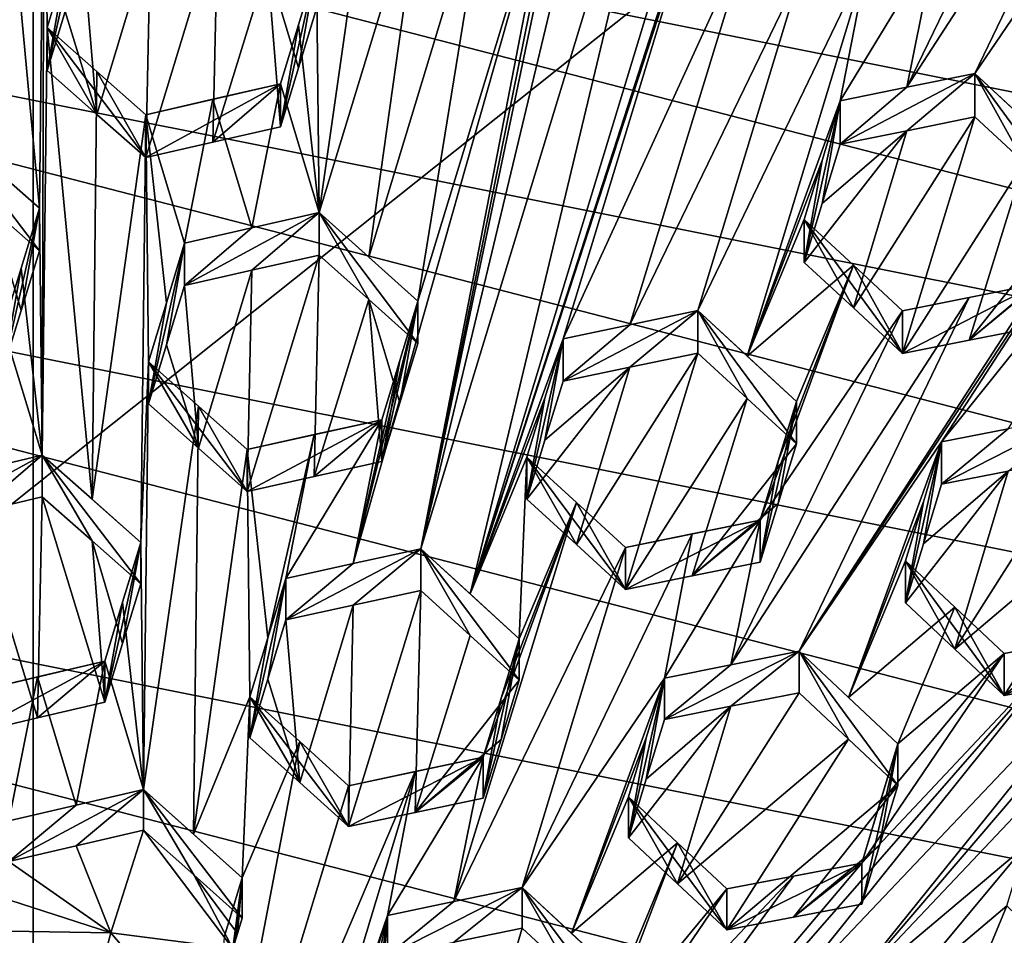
# Model space of a CAD drawing. Header units: metres. Extents: x -22 to 22, y 0 to 204.
# Tile 139 of 256: x -0.03 to 1.81, y 20.52 to 22.23. Entities that reach past the tile are written whole.
import ezdxf

# ---------------------------------------------------------------- set-up
doc = ezdxf.new("R2010")
doc.units = ezdxf.units.M
doc.layers.add('solid_002_SW0002', color=7, linetype='CONTINUOUS')
doc.layers.add('solid_002_SW0002_01', color=7, linetype='CONTINUOUS')

msp = doc.modelspace()

# ---------------------------------------------------------------- linework, layer by layer
at = {"layer": 'solid_002_SW0002'}
for points in [[(-10.401688, 38.78968, 222.258194), (-0.000125, 39.062069, 222.530045), (-0.000125, 6.009099, 222.530045)], [(7.330033, 6.201028, 222.337723), (-0.000125, 6.009099, 222.530045), (-0.000125, 39.062069, 222.530045)], [(7.539723, 6.213904, 222.33223), (7.330033, 6.201028, 222.337723), (-0.000125, 39.062069, 222.530045)], [(7.745979, 6.240901, 222.326813), (7.539723, 6.213904, 222.33223), (-0.000125, 39.062069, 222.530045)], [(7.948801, 6.282018, 222.321487), (7.745979, 6.240901, 222.326813), (-0.000125, 39.062069, 222.530045)], [(8.148396, 6.337333, 222.316254), (7.948801, 6.282018, 222.321487), (-0.000125, 39.062069, 222.530045)], [(8.346459, 6.407481, 222.311066), (8.148396, 6.337333, 222.316254), (-0.000125, 39.062069, 222.530045)], [(8.540717, 6.491611, 222.305969), (8.346459, 6.407481, 222.311066), (-0.000125, 39.062069, 222.530045)], [(8.727814, 6.588467, 222.301056), (8.540717, 6.491611, 222.305969), (-0.000125, 39.062069, 222.530045)], [(8.906004, 6.697614, 222.296387), (8.727814, 6.588467, 222.301056), (-0.000125, 39.062069, 222.530045)], [(9.077606, 6.820176, 222.29187), (8.906004, 6.697614, 222.296387), (-0.000125, 39.062069, 222.530045)], [(9.240612, 6.954489, 222.287598), (9.077606, 6.820176, 222.29187), (-0.000125, 39.062069, 222.530045)], [(9.392625, 7.09867, 222.283615), (9.240612, 6.954489, 222.287598), (-0.000125, 39.062069, 222.530045)], [(9.533943, 7.253393, 222.279907), (9.392625, 7.09867, 222.283615), (-0.000125, 39.062069, 222.530045)], [(9.665215, 7.418948, 222.276459), (9.533943, 7.253393, 222.279907), (-0.000125, 39.062069, 222.530045)], [(9.784578, 7.59288, 222.273331), (9.665215, 7.418948, 222.276459), (-0.000125, 39.062069, 222.530045)], [(9.89038, 7.773118, 222.270554), (9.784578, 7.59288, 222.273331), (-0.000125, 39.062069, 222.530045)], [(9.983701, 7.961953, 222.268112), (9.89038, 7.773118, 222.270554), (-0.000125, 39.062069, 222.530045)], [(10.064153, 8.15771, 222.265991), (9.983701, 7.961953, 222.268112), (-0.000125, 39.062069, 222.530045)], [(10.130554, 8.357121, 222.264252), (10.064153, 8.15771, 222.265991), (-0.000125, 39.062069, 222.530045)], [(10.182102, 8.557965, 222.262894), (10.130554, 8.357121, 222.264252), (-0.000125, 39.062069, 222.530045)], [(10.219395, 8.761897, 222.261917), (10.182102, 8.557965, 222.262894), (-0.000125, 39.062069, 222.530045)], [(10.242505, 8.96912, 222.261322), (10.219395, 8.761897, 222.261917), (-0.000125, 39.062069, 222.530045)], [(10.251433, 9.179632, 222.261078), (10.242505, 8.96912, 222.261322), (-0.000125, 39.062069, 222.530045)], [(10.452456, 38.787868, 222.255814), (10.251433, 9.179632, 222.261078), (-0.000125, 39.062069, 222.530045)], [(-10.452005, 38.787876, 222.256866), (-10.401688, 38.78968, 222.258194), (-0.000125, 6.009099, 222.530045)], [(-10.250982, 9.179632, 222.262131), (-10.452005, 38.787876, 222.256866), (-0.000125, 6.009099, 222.530045)], [(15.431576, 33.648762, 223.952362), (-15.431306, 33.548271, 223.951843), (-15.319921, 9.159238, 223.824142)], [(13.718916, 19.254997, 214.420135), (13.730619, 19.372248, 214.389038), (0, 30.521685, 211.029327)], [(13.705417, 19.199886, 214.43454), (13.718916, 19.254997, 214.420135), (0, 30.521685, 211.029327)], [(13.675447, 19.118711, 214.45549), (13.705417, 19.199886, 214.43454), (0, 30.521685, 211.029327)], [(4.372243, 21.586414, 194.736786), (-1.20763, 22.699614, 194.438507), (-0.243062, 22.780962, 194.416718)], [(5.165471, 21.050108, 194.880493), (-2.157656, 22.509739, 194.48938), (-1.20763, 22.699614, 194.438507)], [(5.889926, 20.42684, 195.047501), (-3.07552, 22.215792, 194.568146), (-2.157656, 22.509739, 194.48938)], [(6.532656, 19.728973, 195.234497), (-3.955172, 21.819389, 194.674362), (-3.07552, 22.215792, 194.568146)], [(0.011391, 21.878206, 210.054871), (-0.079478, 21.958263, 210.002548), (-0.172321, 22.039864, 209.94838)], [(0.011391, 21.799135, 209.759766), (0.011391, 21.878206, 210.054871), (-0.172321, 22.039864, 209.94838)], [(-0.079484, 21.87895, 209.706528), (0.011391, 21.799135, 209.759766), (-0.172321, 22.039864, 209.94838)], [(-0.022461, 21.688061, 209.833374), (0.011391, 21.799135, 209.759766), (-0.079484, 21.87895, 209.706528)], [(-0.022461, 21.688061, 209.833374), (-0.079484, 21.87895, 209.706528), (-0.055852, 21.57847, 209.905853)], [(-0.022458, 21.766804, 210.127197), (0.011391, 21.878206, 210.054871), (-0.055852, 21.57847, 209.905853)], [(7.089259, 18.960833, 195.440308), (-4.778347, 21.3283, 194.805954), (-3.955172, 21.819389, 194.674362)], [(-0.055852, 21.57847, 209.905853), (-0.055852, 21.656868, 210.198441), (-0.022458, 21.766804, 210.127197)], [(0.016617, 21.418406, 210.353455), (-0.108764, 21.388609, 210.372055), (-0.234337, 21.280781, 210.09964)], [(-0.108758, 21.311028, 210.08252), (0.016617, 21.418406, 210.353455), (-0.234337, 21.280781, 210.09964)], [(0.007663, 20.929064, 210.336472), (0.016617, 21.340736, 210.063599), (-0.108758, 21.311028, 210.08252)], [(7.547938, 18.137966, 195.660797), (-5.538156, 20.747923, 194.961472), (-4.778347, 21.3283, 194.805954)], [(0.007663, 20.929064, 210.336472), (-0.108758, 21.311028, 210.08252), (-0.117869, 20.89924, 210.355133)], [(0.007693, 21.005478, 210.621628), (0.133086, 21.034803, 210.601257), (-0.117869, 20.975565, 210.639984)], [(-0.0454, 20.73727, 210.795624), (0.007693, 21.005478, 210.621628), (-0.117869, 20.975565, 210.639984)], [(0.080101, 20.691154, 210.493607), (0.205555, 20.795794, 210.754242), (-0.0454, 20.66168, 210.513519)], [(-0.0454, 20.66168, 210.513519), (0.080074, 20.766832, 210.776062), (-0.0454, 20.73727, 210.795624)], [(7.90552, 17.268381, 195.893799), (-6.223329, 20.08519, 195.139038), (-5.538156, 20.747923, 194.961472)], [(-0.065209, 20.596638, 210.556427), (0.144623, 20.528965, 210.59964), (-0.0454, 20.66168, 210.513519)]]:
    msp.add_3dface(points, dxfattribs=at)
at = {"layer": 'solid_002_SW0002_01'}
for points in [[(15.431576, 33.648762, 223.952362), (-15.319921, 9.159238, 223.824142), (15.31992, 9.159238, 223.824142)], [(13.634567, 19.043512, 214.474518), (0, 30.521685, 211.029327), (5.372146, 25.811569, 212.437042)], [(13.76998, 25.168377, 212.837036), (0, 30.521685, 211.029327), (13.730619, 19.372248, 214.389038)], [(13.675447, 19.118711, 214.45549), (0, 30.521685, 211.029327), (13.634567, 19.043512, 214.474518)], [(0.721743, 21.243809, 210.431854), (1.241757, 22.949434, 209.298981), (1.150288, 23.03224, 209.254608)], [(0.721743, 21.243809, 210.431854), (1.150288, 23.03224, 209.254608), (1.043767, 22.778402, 209.425644)], [(0.814011, 21.159973, 210.475479), (1.366726, 22.976231, 209.269608), (1.241757, 22.949434, 209.298981)], [(0.814011, 21.159973, 210.475479), (1.314226, 22.708403, 209.444412), (1.366726, 22.976231, 209.269608)], [(0.721743, 21.243809, 210.431854), (0.814011, 21.159973, 210.475479), (1.241757, 22.949434, 209.298981)], [(1.627452, 22.103424, 209.782318), (2.071337, 22.787649, 209.296341), (1.946883, 22.762291, 209.330551)], [(1.754119, 22.129192, 209.74736), (2.071337, 22.787649, 209.296341), (1.627452, 22.103424, 209.782318)], [(2.019352, 22.519159, 209.46814), (2.071337, 22.787649, 209.296341), (1.754119, 22.129192, 209.74736)], [(4.372243, 21.586414, 194.736786), (-0.243062, 22.780962, 194.416718), (0.724388, 22.754133, 194.423904)], [(0.721743, 21.243809, 210.431854), (1.043767, 22.778402, 209.425644), (1.010107, 22.667994, 209.498962)], [(-0.07058, 22.754824, 209.485382), (-0.079478, 21.958263, 210.002548), (0.011391, 21.878206, 210.054871)], [(0.020443, 22.674599, 209.537674), (-0.07058, 22.754824, 209.485382), (0.011391, 21.878206, 210.054871)], [(3.520524, 22.030428, 194.617813), (0.724388, 22.754133, 194.423904), (1.684582, 22.618162, 194.460342)], [(4.372243, 21.586414, 194.736786), (0.724388, 22.754133, 194.423904), (3.520524, 22.030428, 194.617813)], [(1.627452, 22.103424, 209.782318), (1.946883, 22.762291, 209.330551), (1.68165, 22.372137, 209.609055)], [(5.165471, 21.050108, 194.880493), (-1.20763, 22.699614, 194.438507), (4.372243, 21.586414, 194.736786)], [(0.814011, 21.159973, 210.475479), (1.280566, 22.597992, 209.517715), (1.314226, 22.708403, 209.444412)], [(0.020443, 22.674599, 209.537674), (0.011391, 21.878206, 210.054871), (0.016617, 21.418406, 210.353455)], [(0.025669, 22.214798, 209.836258), (0.020443, 22.674599, 209.537674), (0.016617, 21.418406, 210.353455)], [(0.025669, 22.214798, 209.836258), (0.0591, 22.324789, 209.764694), (0.020443, 22.674599, 209.537674)], [(0.721743, 21.243809, 210.431854), (1.010107, 22.667994, 209.498962), (0.976524, 22.557837, 209.572098)], [(3.520524, 22.030428, 194.617813), (1.684582, 22.618162, 194.460342), (2.61859, 22.376419, 194.525116)], [(0.634419, 22.584373, 209.578766), (0.527579, 22.330427, 209.748184), (0.532805, 21.87011, 210.044846)], [(0.634419, 22.584373, 209.578766), (0.532805, 21.87011, 210.044846), (0.725569, 22.502659, 209.625977)], [(0.814011, 21.159973, 210.475479), (1.246983, 22.487837, 209.590866), (1.280566, 22.597992, 209.517715)], [(0.595652, 21.216465, 210.460342), (0.976524, 22.557837, 209.572098), (0.716517, 21.704964, 210.138321)], [(0.595652, 21.216465, 210.460342), (0.721743, 21.243809, 210.431854), (0.976524, 22.557837, 209.572098)], [(0.850733, 22.530312, 209.599609), (0.716517, 21.704964, 210.138321), (0.976524, 22.557837, 209.572098)], [(0.850733, 22.530312, 209.599609), (0.625378, 21.787037, 210.092484), (0.716517, 21.704964, 210.138321)], [(0.725569, 22.502659, 209.625977), (0.625378, 21.787037, 210.092484), (0.850733, 22.530312, 209.599609)], [(5.889926, 20.42684, 195.047501), (-2.157656, 22.509739, 194.48938), (5.165471, 21.050108, 194.880493)], [(2.019352, 22.519159, 209.46814), (1.754119, 22.129192, 209.74736), (1.845978, 22.044008, 209.784363)], [(0.725569, 22.502659, 209.625977), (0.532805, 21.87011, 210.044846), (0.625378, 21.787037, 210.092484)], [(0.814011, 21.159973, 210.475479), (0.986976, 21.634964, 210.157074), (1.246983, 22.487837, 209.590866)], [(1.339083, 22.403908, 209.633484), (1.246983, 22.487837, 209.590866), (0.986976, 21.634964, 210.157074)], [(0.025669, 22.134699, 209.537323), (0.092913, 22.436014, 209.692245), (0.0591, 22.324789, 209.764694)], [(0.059104, 22.244364, 209.464508), (0.092913, 22.436014, 209.692245), (0.025669, 22.134699, 209.537323)], [(0.343867, 22.413198, 209.347275), (0.209381, 21.97267, 209.642441), (0.334765, 22.001398, 209.619843)], [(0.343867, 22.413198, 209.347275), (0.218381, 22.384378, 209.369629), (0.209381, 21.97267, 209.642441)], [(0.436598, 22.330868, 209.3983), (0.343867, 22.413198, 209.347275), (0.334765, 22.001398, 209.619843)], [(1.339083, 22.403908, 209.633484), (0.986976, 21.634964, 210.157074), (1.111429, 21.661215, 210.126205)], [(1.339083, 22.403908, 209.633484), (1.111429, 21.661215, 210.126205), (1.430695, 22.320158, 209.674881)], [(0.11848, 22.052948, 209.59082), (0.218381, 22.384378, 209.369629), (0.092913, 22.355238, 209.390778)], [(0.11848, 22.052948, 209.59082), (0.209381, 21.97267, 209.642441), (0.218381, 22.384378, 209.369629)], [(1.503164, 22.077927, 209.815842), (1.68165, 22.372137, 209.609055), (1.55524, 22.346062, 209.642624)], [(1.627452, 22.103424, 209.782318), (1.68165, 22.372137, 209.609055), (1.503164, 22.077927, 209.815842)], [(0.059104, 22.244364, 209.464508), (0.11848, 22.052948, 209.59082), (0.092913, 22.355238, 209.390778)], [(1.237931, 21.687609, 210.09375), (1.55524, 22.346062, 209.642624), (1.430695, 22.320158, 209.674881)], [(1.329891, 21.603041, 210.133438), (1.55524, 22.346062, 209.642624), (1.237931, 21.687609, 210.09375)], [(1.329891, 21.603041, 210.133438), (1.503164, 22.077927, 209.815842), (1.55524, 22.346062, 209.642624)], [(0.025669, 22.134699, 209.537323), (0.0591, 22.324789, 209.764694), (0.025669, 22.214798, 209.836258)], [(0.436598, 22.330868, 209.3983), (0.334765, 22.001398, 209.619843), (0.460336, 22.029818, 209.595901)], [(0.436598, 22.330868, 209.3983), (0.460336, 22.029818, 209.595901), (0.493832, 22.139437, 209.522018)], [(0.436598, 22.330868, 209.3983), (0.493832, 22.139437, 209.522018), (0.527579, 22.24987, 209.44754)], [(0.527579, 22.330427, 209.748184), (0.493832, 22.139437, 209.522018), (0.460336, 22.029818, 209.595901)], [(0.493834, 22.21965, 209.82135), (0.527579, 22.330427, 209.748184), (0.460336, 22.029818, 209.595901)], [(0.527579, 22.330427, 209.748184), (0.527579, 22.24987, 209.44754), (0.493832, 22.139437, 209.522018)], [(0.493834, 22.21965, 209.82135), (0.532805, 21.87011, 210.044846), (0.527579, 22.330427, 209.748184)], [(1.237931, 21.687609, 210.09375), (1.430695, 22.320158, 209.674881), (1.111429, 21.661215, 210.126205)], [(0.059104, 22.244364, 209.464508), (0.025669, 22.134699, 209.537323), (0.11848, 22.052948, 209.59082)], [(6.532656, 19.728973, 195.234497), (-3.07552, 22.215792, 194.568146), (5.889926, 20.42684, 195.047501)], [(0.025669, 22.214798, 209.836258), (0.016617, 21.418406, 210.353455), (0.10965, 21.336189, 210.406082)], [(0.118482, 22.132799, 209.88884), (0.209381, 21.97267, 209.642441), (0.025669, 22.214798, 209.836258)], [(0.11848, 22.052948, 209.59082), (0.025669, 22.214798, 209.836258), (0.209381, 21.97267, 209.642441)], [(0.118482, 22.132799, 209.88884), (0.025669, 22.214798, 209.836258), (0.10965, 21.336189, 210.406082)], [(0.025669, 22.134699, 209.537323), (0.025669, 22.214798, 209.836258), (0.11848, 22.052948, 209.59082)], [(0.493834, 22.21965, 209.82135), (0.460336, 22.10968, 209.893967), (0.532805, 21.87011, 210.044846)], [(0.460336, 22.029818, 209.595901), (0.460336, 22.10968, 209.893967), (0.493834, 22.21965, 209.82135)], [(1.692102, 21.443207, 210.171432), (2.260158, 22.151583, 209.647034), (2.135821, 22.1271, 209.684372)], [(1.816236, 21.467619, 210.134018), (2.260158, 22.151583, 209.647034), (1.692102, 21.443207, 210.171432)], [(0.118482, 22.132799, 209.88884), (0.10965, 21.336189, 210.406082), (0.209381, 22.05229, 209.93959)], [(0.118482, 22.132799, 209.88884), (0.209381, 22.05229, 209.93959), (0.209381, 21.97267, 209.642441)], [(1.426869, 21.053406, 210.451263), (2.135821, 22.1271, 209.684372), (1.870588, 21.737297, 209.964203)], [(1.692102, 21.443207, 210.171432), (2.135821, 22.1271, 209.684372), (1.426869, 21.053406, 210.451263)], [(1.754119, 22.129192, 209.74736), (1.627452, 22.103424, 209.782318), (1.503164, 21.99737, 209.515198)], [(1.627474, 22.022657, 209.480881), (1.754119, 22.129192, 209.74736), (1.503164, 21.99737, 209.515198)], [(1.627474, 22.022657, 209.480881), (1.754119, 22.048199, 209.445084), (1.754119, 22.129192, 209.74736)], [(1.84599, 21.963116, 209.482513), (1.754119, 22.129192, 209.74736), (1.754119, 22.048199, 209.445084)], [(1.937831, 21.958515, 209.82019), (1.754119, 22.129192, 209.74736), (1.937831, 21.877737, 209.518723)], [(1.84599, 21.963116, 209.482513), (1.937831, 21.877737, 209.518723), (1.754119, 22.129192, 209.74736)], [(1.845978, 22.044008, 209.784363), (1.754119, 22.129192, 209.74736), (1.937831, 21.958515, 209.82019)], [(0.209381, 22.05229, 209.93959), (0.334788, 22.081141, 209.917419), (0.460336, 22.10968, 209.893967)], [(0.209381, 21.97267, 209.642441), (0.209381, 22.05229, 209.93959), (0.460336, 22.10968, 209.893967)], [(0.334765, 22.001398, 209.619843), (0.209381, 21.97267, 209.642441), (0.460336, 22.10968, 209.893967)], [(0.334765, 22.001398, 209.619843), (0.460336, 22.10968, 209.893967), (0.460336, 22.029818, 209.595901)], [(0.407164, 21.841848, 210.069443), (0.460336, 22.10968, 209.893967), (0.334788, 22.081141, 209.917419)], [(0.407164, 21.841848, 210.069443), (0.532805, 21.87011, 210.044846), (0.460336, 22.10968, 209.893967)], [(1.627452, 22.103424, 209.782318), (1.503164, 22.077927, 209.815842), (1.503164, 21.99737, 209.515198)], [(0.28185, 21.813303, 210.092636), (0.334788, 22.081141, 209.917419), (0.209381, 22.05229, 209.93959)], [(0.28185, 21.813303, 210.092636), (0.407164, 21.841848, 210.069443), (0.334788, 22.081141, 209.917419)], [(1.469417, 21.967144, 209.889008), (1.503164, 22.077927, 209.815842), (1.329891, 21.603041, 210.133438)], [(1.469419, 21.886944, 209.589661), (1.503164, 22.077927, 209.815842), (1.435921, 21.777317, 209.663559)], [(1.469417, 21.967144, 209.889008), (1.435921, 21.777317, 209.663559), (1.503164, 22.077927, 209.815842)], [(1.469419, 21.886944, 209.589661), (1.503164, 21.99737, 209.515198), (1.503164, 22.077927, 209.815842)], [(0.200329, 21.255783, 210.456345), (0.209381, 22.05229, 209.93959), (0.10965, 21.336189, 210.406082)], [(0.200329, 21.255783, 210.456345), (0.214607, 21.592375, 210.237747), (0.209381, 22.05229, 209.93959)], [(0.248047, 21.702248, 210.165619), (0.209381, 22.05229, 209.93959), (0.214607, 21.592375, 210.237747)], [(0.248047, 21.702248, 210.165619), (0.28185, 21.813303, 210.092636), (0.209381, 22.05229, 209.93959)], [(1.527833, 21.692617, 209.702591), (1.754119, 22.048199, 209.445084), (1.627474, 22.022657, 209.480881)], [(1.527833, 21.692617, 209.702591), (1.619633, 21.60767, 209.740234), (1.754119, 22.048199, 209.445084)], [(1.619633, 21.60767, 209.740234), (1.84599, 21.963116, 209.482513), (1.754119, 22.048199, 209.445084)], [(1.469419, 21.886944, 209.589661), (1.435921, 21.777317, 209.663559), (1.627474, 22.022657, 209.480881)], [(1.435921, 21.777317, 209.663559), (1.527833, 21.692617, 209.702591), (1.627474, 22.022657, 209.480881)], [(1.627474, 22.022657, 209.480881), (1.503164, 21.99737, 209.515198), (1.469419, 21.886944, 209.589661)], [(1.435921, 21.85718, 209.961609), (1.469417, 21.967144, 209.889008), (1.329891, 21.603041, 210.133438)], [(1.435921, 21.85718, 209.961609), (1.435921, 21.777317, 209.663559), (1.469417, 21.967144, 209.889008)], [(1.619633, 21.60767, 209.740234), (1.743808, 21.632282, 209.703537), (1.84599, 21.963116, 209.482513)], [(1.743808, 21.632282, 209.703537), (1.937831, 21.877737, 209.518723), (1.84599, 21.963116, 209.482513)], [(-0.022461, 21.688061, 209.833374), (-0.055852, 21.57847, 209.905853), (0.011391, 21.878206, 210.054871)], [(-0.022461, 21.688061, 209.833374), (0.011391, 21.878206, 210.054871), (0.011391, 21.799135, 209.759766)], [(-0.022458, 21.766804, 210.127197), (0.016617, 21.418406, 210.353455), (0.011391, 21.878206, 210.054871)], [(0.407179, 21.762819, 209.77449), (0.532805, 21.87011, 210.044846), (0.28185, 21.734394, 209.798157)], [(0.407164, 21.841848, 210.069443), (0.28185, 21.734394, 209.798157), (0.532805, 21.87011, 210.044846)], [(0.407179, 21.762819, 209.77449), (0.532805, 21.790939, 209.749374), (0.532805, 21.87011, 210.044846)], [(0.625418, 21.708035, 209.797806), (0.532805, 21.87011, 210.044846), (0.532805, 21.790939, 209.749374)], [(0.716517, 21.704964, 210.138321), (0.625378, 21.787037, 210.092484), (0.532805, 21.87011, 210.044846)], [(0.716517, 21.626188, 209.84433), (0.716517, 21.704964, 210.138321), (0.532805, 21.87011, 210.044846)], [(0.625418, 21.708035, 209.797806), (0.716517, 21.626188, 209.84433), (0.532805, 21.87011, 210.044846)], [(1.743808, 21.632282, 209.703537), (1.904019, 21.766855, 209.592453), (1.937831, 21.877737, 209.518723)], [(1.527841, 21.772346, 210.000168), (1.435921, 21.85718, 209.961609), (1.329891, 21.603041, 210.133438)], [(1.435921, 21.85718, 209.961609), (1.619633, 21.60767, 209.740234), (1.527833, 21.692617, 209.702591)], [(1.527841, 21.772346, 210.000168), (1.619633, 21.60767, 209.740234), (1.435921, 21.85718, 209.961609)], [(1.435921, 21.85718, 209.961609), (1.527833, 21.692617, 209.702591), (1.435921, 21.777317, 209.663559)], [(0.28185, 21.813303, 210.092636), (0.28185, 21.734394, 209.798157), (0.407164, 21.841848, 210.069443)], [(7.089259, 18.960833, 195.440308), (-3.955172, 21.819389, 194.674362), (6.532656, 19.728973, 195.234497)], [(0.28185, 21.813303, 210.092636), (0.214607, 21.514154, 209.945816), (0.24805, 21.623697, 209.872406)], [(0.248047, 21.702248, 210.165619), (0.214607, 21.514154, 209.945816), (0.28185, 21.813303, 210.092636)], [(0.28185, 21.813303, 210.092636), (0.24805, 21.623697, 209.872406), (0.28185, 21.734394, 209.798157)], [(0.407179, 21.762819, 209.77449), (0.398319, 21.350929, 210.046463), (0.532805, 21.790939, 209.749374)], [(0.523407, 21.378735, 210.020737), (0.532805, 21.790939, 209.749374), (0.398319, 21.350929, 210.046463)], [(0.523407, 21.378735, 210.020737), (0.625418, 21.708035, 209.797806), (0.532805, 21.790939, 209.749374)], [(-0.022458, 21.766804, 210.127197), (-0.055852, 21.656868, 210.198441), (0.016617, 21.418406, 210.353455)], [(0.407179, 21.762819, 209.77449), (0.28185, 21.734394, 209.798157), (0.307561, 21.431713, 209.997299)], [(0.407179, 21.762819, 209.77449), (0.307561, 21.431713, 209.997299), (0.398319, 21.350929, 210.046463)], [(1.527841, 21.772346, 210.000168), (1.329891, 21.603041, 210.133438), (1.421643, 21.518303, 210.171692)], [(1.527841, 21.772346, 210.000168), (1.387843, 21.407259, 210.244659), (1.3544, 21.297375, 210.316788)], [(1.619633, 21.68729, 210.037384), (1.527841, 21.772346, 210.000168), (1.3544, 21.297375, 210.316788)], [(1.527841, 21.772346, 210.000168), (1.421643, 21.518303, 210.171692), (1.387843, 21.407259, 210.244659)], [(1.619633, 21.68729, 210.037384), (1.619633, 21.60767, 209.740234), (1.527841, 21.772346, 210.000168)], [(1.743808, 21.632282, 209.703537), (1.870588, 21.657198, 209.665268), (1.904019, 21.766855, 209.592453)], [(1.743801, 21.712135, 210.001556), (1.426869, 21.053406, 210.451263), (1.870588, 21.737297, 209.964203)], [(1.619633, 21.60767, 209.740234), (1.870588, 21.737297, 209.964203), (1.743808, 21.632282, 209.703537)], [(1.619633, 21.68729, 210.037384), (1.870588, 21.737297, 209.964203), (1.619633, 21.60767, 209.740234)], [(1.743801, 21.712135, 210.001556), (1.870588, 21.737297, 209.964203), (1.619633, 21.68729, 210.037384)], [(1.743808, 21.632282, 209.703537), (1.870588, 21.737297, 209.964203), (1.870588, 21.657198, 209.665268)], [(0.28185, 21.734394, 209.798157), (0.24805, 21.623697, 209.872406), (0.307561, 21.431713, 209.997299)], [(0.248047, 21.702248, 210.165619), (0.214607, 21.592375, 210.237747), (0.214607, 21.514154, 209.945816)], [(0.523407, 21.378735, 210.020737), (0.649274, 21.406311, 209.993347), (0.625418, 21.708035, 209.797806)], [(0.595652, 21.216465, 210.460342), (0.716517, 21.704964, 210.138321), (0.682832, 21.594467, 210.21167)], [(0.68283, 21.516037, 209.918976), (0.716517, 21.626188, 209.84433), (0.625418, 21.708035, 209.797806)], [(0.649274, 21.406311, 209.993347), (0.68283, 21.516037, 209.918976), (0.625418, 21.708035, 209.797806)], [(0.649274, 21.406311, 209.993347), (0.716517, 21.704964, 210.138321), (0.68283, 21.516037, 209.918976)], [(0.682832, 21.594467, 210.21167), (0.716517, 21.704964, 210.138321), (0.649274, 21.406311, 209.993347)], [(0.68283, 21.516037, 209.918976), (0.716517, 21.704964, 210.138321), (0.716517, 21.626188, 209.84433)], [(1.743801, 21.712135, 210.001556), (1.299787, 21.02816, 210.488617), (1.426869, 21.053406, 210.451263)], [(1.743801, 21.712135, 210.001556), (1.619633, 21.68729, 210.037384), (1.299787, 21.02816, 210.488617)], [(1.237931, 21.687609, 210.09375), (1.111429, 21.661215, 210.126205), (0.986976, 21.556189, 209.863083)], [(1.111465, 21.582256, 209.831497), (1.237931, 21.687609, 210.09375), (0.986976, 21.556189, 209.863083)], [(1.111465, 21.582256, 209.831497), (1.237931, 21.60844, 209.798279), (1.237931, 21.687609, 210.09375)], [(1.329913, 21.523987, 209.838486), (1.237931, 21.687609, 210.09375), (1.237931, 21.60844, 209.798279)], [(1.421643, 21.439394, 209.877197), (1.237931, 21.687609, 210.09375), (1.329913, 21.523987, 209.838486)], [(1.421643, 21.518303, 210.171692), (1.237931, 21.687609, 210.09375), (1.421643, 21.439394, 209.877197)], [(1.329891, 21.603041, 210.133438), (1.237931, 21.687609, 210.09375), (1.421643, 21.518303, 210.171692)], [(1.619633, 21.68729, 210.037384), (1.3544, 21.297375, 210.316788), (1.299787, 21.02816, 210.488617)], [(-0.055852, 21.656868, 210.198441), (-0.108764, 21.388609, 210.372055), (0.016617, 21.418406, 210.353455)], [(1.111429, 21.661215, 210.126205), (0.986976, 21.634964, 210.157074), (0.986976, 21.556189, 209.863083)], [(0.814011, 21.159973, 210.475479), (0.953289, 21.524462, 210.230423), (0.986976, 21.634964, 210.157074)], [(0.953291, 21.446041, 209.937729), (0.986976, 21.634964, 210.157074), (0.919733, 21.336311, 210.0121)], [(0.953289, 21.524462, 210.230423), (0.919733, 21.336311, 210.0121), (0.986976, 21.634964, 210.157074)], [(0.953291, 21.446041, 209.937729), (0.986976, 21.556189, 209.863083), (0.986976, 21.634964, 210.157074)], [(0.24805, 21.623697, 209.872406), (0.214607, 21.514154, 209.945816), (0.307561, 21.431713, 209.997299)], [(1.011847, 21.252335, 210.054596), (1.237931, 21.60844, 209.798279), (1.111465, 21.582256, 209.831497)], [(1.011847, 21.252335, 210.054596), (1.103445, 21.168428, 210.095367), (1.237931, 21.60844, 209.798279)], [(1.103445, 21.168428, 210.095367), (1.329913, 21.523987, 209.838486), (1.237931, 21.60844, 209.798279)], [(0.205555, 20.795794, 210.754242), (0.214607, 21.592375, 210.237747), (0.200329, 21.255783, 210.456345)], [(0.205555, 20.795794, 210.754242), (0.307574, 21.509695, 210.288376), (0.214607, 21.592375, 210.237747)], [(0.214607, 21.592375, 210.237747), (0.398319, 21.350929, 210.046463), (0.307561, 21.431713, 209.997299)], [(0.214607, 21.592375, 210.237747), (0.307574, 21.509695, 210.288376), (0.398319, 21.350929, 210.046463)], [(0.214607, 21.592375, 210.237747), (0.307561, 21.431713, 209.997299), (0.214607, 21.514154, 209.945816)], [(0.595652, 21.216465, 210.460342), (0.682832, 21.594467, 210.21167), (0.649274, 21.484388, 210.284729)], [(0.649274, 21.406311, 209.993347), (0.649274, 21.484388, 210.284729), (0.682832, 21.594467, 210.21167)], [(0.953291, 21.446041, 209.937729), (0.919733, 21.336311, 210.0121), (1.111465, 21.582256, 209.831497)], [(0.919733, 21.336311, 210.0121), (1.011847, 21.252335, 210.054596), (1.111465, 21.582256, 209.831497)], [(1.111465, 21.582256, 209.831497), (0.986976, 21.556189, 209.863083), (0.953291, 21.446041, 209.937729)], [(0.814011, 21.159973, 210.475479), (0.919733, 21.414387, 210.303482), (0.953289, 21.524462, 210.230423)], [(0.953289, 21.524462, 210.230423), (0.919733, 21.414387, 210.303482), (0.919733, 21.336311, 210.0121)], [(1.103445, 21.168428, 210.095367), (1.227406, 21.193632, 210.061096), (1.329913, 21.523987, 209.838486)], [(1.227406, 21.193632, 210.061096), (1.421643, 21.439394, 209.877197), (1.329913, 21.523987, 209.838486)], [(1.421643, 21.518303, 210.171692), (1.38784, 21.328686, 209.951462), (1.3544, 21.219154, 210.024872)], [(1.387843, 21.407259, 210.244659), (1.421643, 21.518303, 210.171692), (1.3544, 21.219154, 210.024872)], [(1.421643, 21.518303, 210.171692), (1.421643, 21.439394, 209.877197), (1.38784, 21.328686, 209.951462)], [(0.205555, 20.795794, 210.754242), (0.298753, 20.712633, 210.803955), (0.307574, 21.509695, 210.288376)], [(0.298753, 20.712633, 210.803955), (0.398319, 21.428709, 210.336746), (0.307574, 21.509695, 210.288376)], [(0.307574, 21.509695, 210.288376), (0.398319, 21.428709, 210.336746), (0.398319, 21.350929, 210.046463)], [(1.48862, 20.3876, 210.82251), (1.88104, 20.801836, 210.502197), (2.449057, 21.510223, 209.97789)], [(2.059526, 21.096537, 210.297256), (1.48862, 20.3876, 210.82251), (2.449057, 21.510223, 209.97789)], [(0.649274, 21.484388, 210.284729), (0.523407, 21.378735, 210.020737), (0.398319, 21.350929, 210.046463)], [(0.649274, 21.484388, 210.284729), (0.398319, 21.350929, 210.046463), (0.398319, 21.428709, 210.336746)], [(0.523453, 21.456667, 210.311539), (0.649274, 21.484388, 210.284729), (0.398319, 21.428709, 210.336746)], [(0.470788, 21.18898, 210.487045), (0.649274, 21.484388, 210.284729), (0.523453, 21.456667, 210.311539)], [(0.595652, 21.216465, 210.460342), (0.649274, 21.484388, 210.284729), (0.470788, 21.18898, 210.487045)], [(0.649274, 21.484388, 210.284729), (0.649274, 21.406311, 209.993347), (0.523407, 21.378735, 210.020737)], [(1.816236, 21.467619, 210.134018), (1.692102, 21.364136, 209.876328), (1.943057, 21.492363, 210.095078)], [(1.816236, 21.3883, 209.837997), (1.943057, 21.492363, 210.095078), (1.692102, 21.364136, 209.876328)], [(1.816236, 21.467619, 210.134018), (1.692102, 21.443207, 210.171432), (1.692102, 21.364136, 209.876328)], [(0.437037, 21.078236, 210.560425), (0.523453, 21.456667, 210.311539), (0.398319, 21.428709, 210.336746)], [(0.470788, 21.18898, 210.487045), (0.523453, 21.456667, 210.311539), (0.437037, 21.078236, 210.560425)], [(0.298753, 20.712633, 210.803955), (0.403545, 20.96834, 210.633209), (0.398319, 21.428709, 210.336746)], [(0.437037, 21.078236, 210.560425), (0.398319, 21.428709, 210.336746), (0.403545, 20.96834, 210.633209)], [(1.227406, 21.193632, 210.061096), (1.38784, 21.328686, 209.951462), (1.421643, 21.439394, 209.877197)], [(1.692102, 21.443207, 210.171432), (1.426869, 21.053406, 210.451263), (1.518646, 20.967411, 210.484924)], [(1.692102, 21.443207, 210.171432), (1.518646, 20.967411, 210.484924), (1.658249, 21.331791, 210.243759)], [(1.692102, 21.443207, 210.171432), (1.624859, 21.143469, 210.022415), (1.658254, 21.253075, 209.949921)], [(1.692102, 21.443207, 210.171432), (1.658249, 21.331791, 210.243759), (1.624859, 21.143469, 210.022415)], [(1.692102, 21.443207, 210.171432), (1.658254, 21.253075, 209.949921), (1.692102, 21.364136, 209.876328)], [(-0.108758, 21.311028, 210.08252), (0.016617, 21.340736, 210.063599), (0.016617, 21.418406, 210.353455)], [(0.109644, 21.258772, 210.117126), (0.016617, 21.418406, 210.353455), (0.016617, 21.340736, 210.063599)], [(0.200329, 21.255783, 210.456345), (0.10965, 21.336189, 210.406082), (0.016617, 21.418406, 210.353455)], [(0.200329, 21.178589, 210.168259), (0.200329, 21.255783, 210.456345), (0.016617, 21.418406, 210.353455)], [(0.109644, 21.258772, 210.117126), (0.200329, 21.178589, 210.168259), (0.016617, 21.418406, 210.353455)], [(0.814011, 21.159973, 210.475479), (0.905455, 21.076481, 210.517181), (0.919733, 21.414387, 210.303482)], [(0.905455, 21.076481, 210.517181), (1.011867, 21.330238, 210.345413), (0.919733, 21.414387, 210.303482)], [(0.919733, 21.414387, 210.303482), (1.103445, 21.168428, 210.095367), (1.011847, 21.252335, 210.054596)], [(1.011867, 21.330238, 210.345413), (1.103445, 21.168428, 210.095367), (0.919733, 21.414387, 210.303482)], [(0.919733, 21.414387, 210.303482), (1.011847, 21.252335, 210.054596), (0.919733, 21.336311, 210.0121)], [(1.3544, 21.219154, 210.024872), (1.3544, 21.297375, 210.316788), (1.387843, 21.407259, 210.244659)], [(1.71664, 21.057318, 210.055496), (2.034848, 21.326317, 209.830032), (1.943057, 21.412786, 209.798096)], [(1.71664, 21.057318, 210.055496), (1.943057, 21.412786, 209.798096), (1.816236, 21.3883, 209.837997)], [(1.658254, 21.253075, 209.949921), (1.624859, 21.143469, 210.022415), (1.816236, 21.3883, 209.837997)], [(1.71664, 21.057318, 210.055496), (1.816236, 21.3883, 209.837997), (1.624859, 21.143469, 210.022415)], [(1.816236, 21.3883, 209.837997), (1.692102, 21.364136, 209.876328), (1.658254, 21.253075, 209.949921)], [(0.007663, 20.929064, 210.336472), (0.133086, 20.958296, 210.31572), (0.016617, 21.340736, 210.063599)], [(0.133086, 20.958296, 210.31572), (0.109644, 21.258772, 210.117126), (0.016617, 21.340736, 210.063599)], [(7.547938, 18.137966, 195.660797), (-4.778347, 21.3283, 194.805954), (7.089259, 18.960833, 195.440308)], [(1.103445, 21.246208, 210.385651), (1.011867, 21.330238, 210.345413), (0.783303, 20.587191, 210.837585)], [(0.838212, 20.855839, 210.663361), (0.783303, 20.587191, 210.837585), (1.011867, 21.330238, 210.345413)], [(0.871707, 20.965746, 210.590561), (0.838212, 20.855839, 210.663361), (1.011867, 21.330238, 210.345413)], [(0.905455, 21.076481, 210.517181), (0.871707, 20.965746, 210.590561), (1.011867, 21.330238, 210.345413)], [(1.103445, 21.246208, 210.385651), (1.103445, 21.168428, 210.095367), (1.011867, 21.330238, 210.345413)], [(1.227406, 21.193632, 210.061096), (1.3544, 21.219154, 210.024872), (1.38784, 21.328686, 209.951462)], [(1.658249, 21.331791, 210.243759), (1.518646, 20.967411, 210.484924), (1.624859, 21.221867, 210.314987)], [(1.658249, 21.331791, 210.243759), (1.624859, 21.221867, 210.314987), (1.624859, 21.143469, 210.022415)], [(1.71664, 21.057318, 210.055496), (1.808571, 20.970575, 210.086975), (2.034848, 21.326317, 209.830032)], [(1.808571, 20.970575, 210.086975), (2.126769, 21.239328, 209.86055), (2.034848, 21.326317, 209.830032)], [(1.3544, 21.297375, 210.316788), (1.227406, 21.193632, 210.061096), (1.103445, 21.168428, 210.095367)], [(1.3544, 21.297375, 210.316788), (1.103445, 21.168428, 210.095367), (1.103445, 21.246208, 210.385651)], [(1.3544, 21.297375, 210.316788), (1.103445, 21.246208, 210.385651), (1.227421, 21.271627, 210.352158)], [(1.3544, 21.297375, 210.316788), (1.227421, 21.271627, 210.352158), (1.175914, 21.003283, 210.524002)], [(1.299787, 21.02816, 210.488617), (1.3544, 21.297375, 210.316788), (1.175914, 21.003283, 210.524002)], [(1.3544, 21.297375, 210.316788), (1.3544, 21.219154, 210.024872), (1.227406, 21.193632, 210.061096)], [(1.227421, 21.271627, 210.352158), (0.910681, 20.613295, 210.803146), (1.175914, 21.003283, 210.524002)], [(1.227421, 21.271627, 210.352158), (1.103445, 21.246208, 210.385651), (0.910681, 20.613295, 210.803146)], [(0.166481, 21.067711, 210.242523), (0.200329, 21.178589, 210.168259), (0.109644, 21.258772, 210.117126)], [(0.166481, 21.067711, 210.242523), (0.109644, 21.258772, 210.117126), (0.133086, 20.958296, 210.31572)], [(0.166481, 21.067711, 210.242523), (0.133086, 20.958296, 210.31572), (0.200329, 21.255783, 210.456345)], [(0.166486, 21.144575, 210.529327), (0.200329, 21.255783, 210.456345), (0.133086, 20.958296, 210.31572)], [(0.166481, 21.067711, 210.242523), (0.200329, 21.255783, 210.456345), (0.200329, 21.178589, 210.168259)], [(0.205555, 20.795794, 210.754242), (0.200329, 21.255783, 210.456345), (0.166486, 21.144575, 210.529327)], [(0.721743, 21.243809, 210.431854), (0.470788, 21.111889, 210.199326), (0.595692, 21.139227, 210.172043)], [(0.595652, 21.216465, 210.460342), (0.470788, 21.111889, 210.199326), (0.721743, 21.243809, 210.431854)], [(0.721743, 21.243809, 210.431854), (0.595692, 21.139227, 210.172043), (0.721743, 21.166393, 210.142929)], [(0.721743, 21.243809, 210.431854), (0.721743, 21.166393, 210.142929), (0.814057, 21.082685, 210.18721)], [(0.721743, 21.243809, 210.431854), (0.814057, 21.082685, 210.18721), (0.905455, 20.99939, 210.229477)], [(0.721743, 21.243809, 210.431854), (0.905455, 20.99939, 210.229477), (0.905455, 21.076481, 210.517181)], [(0.721743, 21.243809, 210.431854), (0.905455, 21.076481, 210.517181), (0.814011, 21.159973, 210.475479)], [(1.103445, 21.246208, 210.385651), (0.783303, 20.587191, 210.837585), (0.910681, 20.613295, 210.803146)], [(1.932673, 20.99398, 210.045837), (2.126769, 21.239328, 209.86055), (1.808571, 20.970575, 210.086975)], [(0.595652, 21.216465, 210.460342), (0.470788, 21.18898, 210.487045), (0.470788, 21.111889, 210.199326)], [(1.716643, 21.135635, 210.347794), (1.624859, 21.221867, 210.314987), (1.518646, 20.967411, 210.484924)], [(1.71664, 21.057318, 210.055496), (1.624859, 21.143469, 210.022415), (1.624859, 21.221867, 210.314987)], [(1.716643, 21.135635, 210.347794), (1.808571, 20.970575, 210.086975), (1.624859, 21.221867, 210.314987)], [(1.71664, 21.057318, 210.055496), (1.624859, 21.221867, 210.314987), (1.808571, 20.970575, 210.086975)], [(0.470788, 21.18898, 210.487045), (0.403545, 20.891945, 210.348099), (0.43704, 21.001505, 210.274002)], [(0.470788, 21.18898, 210.487045), (0.437037, 21.078236, 210.560425), (0.403545, 20.891945, 210.348099)], [(0.470788, 21.18898, 210.487045), (0.43704, 21.001505, 210.274002), (0.470788, 21.111889, 210.199326)], [(0.587257, 20.726681, 210.441132), (0.721743, 21.166393, 210.142929), (0.595692, 21.139227, 210.172043)], [(0.587257, 20.726681, 210.441132), (0.711428, 20.75301, 210.410843), (0.721743, 21.166393, 210.142929)], [(0.711428, 20.75301, 210.410843), (0.814057, 21.082685, 210.18721), (0.721743, 21.166393, 210.142929)], [(0.133086, 20.958296, 210.31572), (0.133086, 21.034803, 210.601257), (0.166486, 21.144575, 210.529327)], [(0.205555, 20.795794, 210.754242), (0.166486, 21.144575, 210.529327), (0.133086, 21.034803, 210.601257)], [(0.496292, 20.808733, 210.395905), (0.595692, 21.139227, 210.172043), (0.470788, 21.111889, 210.199326)], [(0.496292, 20.808733, 210.395905), (0.587257, 20.726681, 210.441132), (0.595692, 21.139227, 210.172043)], [(1.716643, 21.135635, 210.347794), (1.518646, 20.967411, 210.484924), (1.610581, 20.880795, 210.516876)], [(1.716643, 21.135635, 210.347794), (1.610581, 20.880795, 210.516876), (1.808571, 21.048832, 210.379028)], [(1.716643, 21.135635, 210.347794), (1.808571, 21.048832, 210.379028), (1.808571, 20.970575, 210.086975)], [(0.43704, 21.001505, 210.274002), (0.496292, 20.808733, 210.395905), (0.470788, 21.111889, 210.199326)], [(2.059526, 21.096537, 210.297256), (1.364852, 20.364305, 210.863708), (1.48862, 20.3876, 210.82251)], [(1.932659, 21.072504, 210.338898), (1.364852, 20.364305, 210.863708), (2.059526, 21.096537, 210.297256)], [(1.808571, 21.048832, 210.379028), (1.932659, 21.072504, 210.338898), (2.059526, 21.096537, 210.297256)], [(1.808571, 20.970575, 210.086975), (1.808571, 21.048832, 210.379028), (2.059526, 21.096537, 210.297256)], [(1.932673, 20.99398, 210.045837), (1.808571, 20.970575, 210.086975), (2.059526, 21.096537, 210.297256)], [(0.437037, 21.078236, 210.560425), (0.403545, 20.96834, 210.633209), (0.403545, 20.891945, 210.348099)], [(0.711428, 20.75301, 210.410843), (0.905455, 20.99939, 210.229477), (0.814057, 21.082685, 210.18721)], [(0.905455, 21.076481, 210.517181), (0.871704, 20.888994, 210.304153), (0.838212, 20.779446, 210.37825)], [(0.871707, 20.965746, 210.590561), (0.905455, 21.076481, 210.517181), (0.838212, 20.779446, 210.37825)], [(0.905455, 21.076481, 210.517181), (0.905455, 20.99939, 210.229477), (0.871704, 20.888994, 210.304153)], [(0.707091, 19.66967, 211.400696), (1.932659, 21.072504, 210.338898), (1.543338, 20.658827, 210.658096)], [(0.707091, 19.66967, 211.400696), (1.364852, 20.364305, 210.863708), (1.932659, 21.072504, 210.338898)], [(1.808571, 21.048832, 210.379028), (1.543338, 20.658827, 210.658096), (1.932659, 21.072504, 210.338898)], [(1.426869, 21.053406, 210.451263), (1.175914, 20.926088, 210.235916), (1.299789, 20.950737, 210.199661)], [(1.299787, 21.02816, 210.488617), (1.175914, 20.926088, 210.235916), (1.426869, 21.053406, 210.451263)], [(1.426869, 21.053406, 210.451263), (1.299789, 20.950737, 210.199661), (1.426869, 20.975737, 210.161392)], [(1.426869, 21.053406, 210.451263), (1.426869, 20.975737, 210.161392), (1.518659, 20.889814, 210.195374)], [(1.426869, 21.053406, 210.451263), (1.518659, 20.889814, 210.195374), (1.610581, 20.80328, 210.227585)], [(1.426869, 21.053406, 210.451263), (1.610581, 20.80328, 210.227585), (1.610581, 20.880795, 210.516876)], [(1.518646, 20.967411, 210.484924), (1.426869, 21.053406, 210.451263), (1.610581, 20.880795, 210.516876)], [(1.808571, 21.048832, 210.379028), (1.576637, 20.76878, 210.588287), (1.543338, 20.658827, 210.658096)], [(1.808571, 21.048832, 210.379028), (1.610581, 20.880795, 210.516876), (1.576637, 20.76878, 210.588287)], [(-0.117869, 20.89924, 210.355133), (-0.117869, 20.975565, 210.639984), (0.133086, 21.034803, 210.601257)], [(0.007663, 20.929064, 210.336472), (-0.117869, 20.89924, 210.355133), (0.133086, 21.034803, 210.601257)], [(0.007663, 20.929064, 210.336472), (0.133086, 21.034803, 210.601257), (0.133086, 20.958296, 210.31572)], [(0.080074, 20.766832, 210.776062), (0.133086, 21.034803, 210.601257), (0.007693, 21.005478, 210.621628)], [(0.080074, 20.766832, 210.776062), (0.205555, 20.795794, 210.754242), (0.133086, 21.034803, 210.601257)], [(1.299787, 21.02816, 210.488617), (1.175914, 21.003283, 210.524002), (1.175914, 20.926088, 210.235916)], [(3.102354, 21.025372, 210.072052), (1.732276, 20.009401, 210.958801), (2.586166, 20.587841, 210.433563)], [(3.102354, 21.025372, 210.072052), (2.248464, 20.446932, 210.59729), (1.732276, 20.009401, 210.958801)], [(-0.0454, 20.73727, 210.795624), (0.080074, 20.766832, 210.776062), (0.007693, 21.005478, 210.621628)], [(1.002514, 20.528107, 210.840027), (1.175914, 21.003283, 210.524002), (0.910681, 20.613295, 210.803146)], [(1.002514, 20.528107, 210.840027), (1.142066, 20.892057, 210.596985), (1.175914, 21.003283, 210.524002)], [(1.175914, 21.003283, 210.524002), (1.108671, 20.705795, 210.383377), (1.142071, 20.815228, 210.310181)], [(1.175914, 21.003283, 210.524002), (1.142066, 20.892057, 210.596985), (1.108671, 20.705795, 210.383377)], [(1.175914, 21.003283, 210.524002), (1.142071, 20.815228, 210.310181), (1.175914, 20.926088, 210.235916)], [(0.43704, 21.001505, 210.274002), (0.403545, 20.891945, 210.348099), (0.496292, 20.808733, 210.395905)], [(0.711428, 20.75301, 210.410843), (0.871704, 20.888994, 210.304153), (0.905455, 20.99939, 210.229477)], [(0.298753, 20.712633, 210.803955), (0.389267, 20.631439, 210.850662), (0.403545, 20.96834, 210.633209)], [(0.389267, 20.631439, 210.850662), (0.496347, 20.88488, 210.680298), (0.403545, 20.96834, 210.633209)], [(0.403545, 20.96834, 210.633209), (0.587257, 20.726681, 210.441132), (0.496292, 20.808733, 210.395905)], [(0.496347, 20.88488, 210.680298), (0.587257, 20.726681, 210.441132), (0.403545, 20.96834, 210.633209)], [(0.403545, 20.96834, 210.633209), (0.496292, 20.808733, 210.395905), (0.403545, 20.891945, 210.348099)], [(1.426869, 20.975737, 210.161392), (1.299789, 20.950737, 210.199661), (1.20047, 20.620354, 210.419189)], [(1.518659, 20.889814, 210.195374), (1.426869, 20.975737, 210.161392), (1.20047, 20.620354, 210.419189)], [(0.838212, 20.779446, 210.37825), (0.838212, 20.855839, 210.663361), (0.871707, 20.965746, 210.590561)], [(1.142071, 20.815228, 210.310181), (1.108671, 20.705795, 210.383377), (1.299789, 20.950737, 210.199661)], [(1.299789, 20.950737, 210.199661), (1.108671, 20.705795, 210.383377), (1.20047, 20.620354, 210.419189)], [(1.299789, 20.950737, 210.199661), (1.175914, 20.926088, 210.235916), (1.142071, 20.815228, 210.310181)], [(0.496347, 20.88488, 210.680298), (0.300846, 19.863228, 211.348831), (0.587257, 20.802698, 210.724838)], [(0.389267, 20.631439, 210.850662), (0.300846, 19.863228, 211.348831), (0.496347, 20.88488, 210.680298)], [(0.496347, 20.88488, 210.680298), (0.587257, 20.802698, 210.724838), (0.587257, 20.726681, 210.441132)], [(0.711428, 20.75301, 210.410843), (0.838212, 20.779446, 210.37825), (0.871704, 20.888994, 210.304153)], [(1.002514, 20.528107, 210.840027), (1.108671, 20.782303, 210.668915), (1.142066, 20.892057, 210.596985)], [(1.142066, 20.892057, 210.596985), (1.108671, 20.782303, 210.668915), (1.108671, 20.705795, 210.383377)], [(1.518659, 20.889814, 210.195374), (1.20047, 20.620354, 210.419189), (1.292383, 20.534241, 210.452942)], [(1.610581, 20.80328, 210.227585), (1.518659, 20.889814, 210.195374), (1.292383, 20.534241, 210.452942)], [(1.610581, 20.880795, 210.516876), (1.576644, 20.69162, 210.300217), (1.543338, 20.581968, 210.371246)], [(1.543338, 20.658827, 210.658096), (1.610581, 20.880795, 210.516876), (1.543338, 20.581968, 210.371246)], [(1.543338, 20.658827, 210.658096), (1.576637, 20.76878, 210.588287), (1.610581, 20.880795, 210.516876)], [(1.610581, 20.880795, 210.516876), (1.610581, 20.80328, 210.227585), (1.576644, 20.69162, 210.300217)], [(0.838212, 20.855839, 210.663361), (0.711428, 20.75301, 210.410843), (0.587257, 20.726681, 210.441132)], [(0.838212, 20.855839, 210.663361), (0.587257, 20.726681, 210.441132), (0.587257, 20.802698, 210.724838)], [(0.838212, 20.855839, 210.663361), (0.587257, 20.802698, 210.724838), (0.711531, 20.829229, 210.69519)], [(0.838212, 20.855839, 210.663361), (0.659726, 20.56144, 210.869431), (0.783303, 20.587191, 210.837585)], [(0.838212, 20.855839, 210.663361), (0.711531, 20.829229, 210.69519), (0.659726, 20.56144, 210.869431)], [(0.838212, 20.855839, 210.663361), (0.838212, 20.779446, 210.37825), (0.711428, 20.75301, 210.410843)], [(0.711531, 20.829229, 210.69519), (0.300846, 19.863228, 211.348831), (0.40894, 19.829502, 211.357864)], [(0.711531, 20.829229, 210.69519), (0.587257, 20.802698, 210.724838), (0.300846, 19.863228, 211.348831)], [(0.711531, 20.829229, 210.69519), (0.40894, 19.829502, 211.357864), (0.659726, 20.56144, 210.869431)], [(1.610581, 20.80328, 210.227585), (1.292383, 20.534241, 210.452942), (1.416173, 20.557905, 210.413101)], [(1.576644, 20.69162, 210.300217), (1.610581, 20.80328, 210.227585), (1.416173, 20.557905, 210.413101)], [(1.48862, 20.3876, 210.82251), (1.84707, 20.689342, 210.572205), (1.88104, 20.801836, 210.502197)], [(-0.0454, 20.66168, 210.513519), (0.205555, 20.795794, 210.754242), (0.080074, 20.766832, 210.776062)], [(0.080101, 20.691154, 210.493607), (0.205555, 20.719997, 210.471359), (0.205555, 20.795794, 210.754242)], [(0.205555, 20.795794, 210.754242), (0.389267, 20.631439, 210.850662), (0.298753, 20.712633, 210.803955)], [(0.389267, 20.556063, 210.569351), (0.389267, 20.631439, 210.850662), (0.205555, 20.795794, 210.754242)], [(0.298802, 20.637012, 210.521927), (0.205555, 20.795794, 210.754242), (0.205555, 20.719997, 210.471359)], [(0.298802, 20.637012, 210.521927), (0.389267, 20.556063, 210.569351), (0.205555, 20.795794, 210.754242)], [(1.200481, 20.696751, 210.704361), (1.108671, 20.782303, 210.668915), (1.002514, 20.528107, 210.840027)], [(1.20047, 20.620354, 210.419189), (1.108671, 20.705795, 210.383377), (1.108671, 20.782303, 210.668915)], [(1.20047, 20.620354, 210.419189), (1.108671, 20.782303, 210.668915), (1.292383, 20.534241, 210.452942)], [(1.200481, 20.696751, 210.704361), (1.292383, 20.534241, 210.452942), (1.108671, 20.782303, 210.668915)], [(7.90552, 17.268381, 195.893799), (-5.538156, 20.747923, 194.961472), (7.547938, 18.137966, 195.660797)], [(0.080101, 20.691154, 210.493607), (0.144623, 20.528965, 210.59964), (0.205555, 20.719997, 210.471359)], [(0.205555, 20.719997, 210.471359), (0.144623, 20.528965, 210.59964), (0.372057, 20.499781, 210.607468)], [(0.298802, 20.637012, 210.521927), (0.205555, 20.719997, 210.471359), (0.372057, 20.499781, 210.607468)], [(1.200481, 20.696751, 210.704361), (1.002514, 20.528107, 210.840027), (1.094393, 20.44227, 210.87468)], [(1.060402, 20.330313, 210.946976), (1.200481, 20.696751, 210.704361), (1.094393, 20.44227, 210.87468)], [(1.060402, 20.330313, 210.946976), (1.292383, 20.610565, 210.737793), (1.200481, 20.696751, 210.704361)], [(1.200481, 20.696751, 210.704361), (1.292383, 20.610565, 210.737793), (1.292383, 20.534241, 210.452942)], [(1.576644, 20.69162, 210.300217), (1.416173, 20.557905, 210.413101), (1.543338, 20.581968, 210.371246)], [(0.080101, 20.691154, 210.493607), (-0.0454, 20.66168, 210.513519), (0.144623, 20.528965, 210.59964)], [(1.615807, 20.411333, 210.779404), (1.84707, 20.689342, 210.572205), (1.48862, 20.3876, 210.82251)], [(1.615807, 20.411333, 210.779404), (1.813797, 20.57906, 210.640396), (1.84707, 20.689342, 210.572205)], [(0.707091, 19.66967, 211.400696), (1.543338, 20.658827, 210.658096), (1.416155, 20.634487, 210.698929)], [(1.543338, 20.658827, 210.658096), (1.416173, 20.557905, 210.413101), (1.292383, 20.534241, 210.452942)], [(1.292383, 20.610565, 210.737793), (1.543338, 20.658827, 210.658096), (1.292383, 20.534241, 210.452942)], [(1.416155, 20.634487, 210.698929), (1.543338, 20.658827, 210.658096), (1.292383, 20.610565, 210.737793)], [(1.543338, 20.658827, 210.658096), (1.543338, 20.581968, 210.371246), (1.416173, 20.557905, 210.413101)], [(0.298802, 20.637012, 210.521927), (0.372057, 20.499781, 210.607468), (0.380654, 20.527895, 210.588425)], [(0.298802, 20.637012, 210.521927), (0.380654, 20.527895, 210.588425), (0.389267, 20.556063, 210.569351)], [(0.355506, 20.520678, 210.924118), (0.300846, 19.863228, 211.348831), (0.389267, 20.631439, 210.850662)], [(0.355506, 20.520678, 210.924118), (0.389267, 20.631439, 210.850662), (0.372057, 20.499781, 210.607468)], [(0.380654, 20.527895, 210.588425), (0.372057, 20.499781, 210.607468), (0.389267, 20.631439, 210.850662)], [(0.380654, 20.527895, 210.588425), (0.389267, 20.631439, 210.850662), (0.389267, 20.556063, 210.569351)], [(1.02715, 20.220724, 211.017471), (0.707091, 19.66967, 211.400696), (1.416155, 20.634487, 210.698929)], [(1.02715, 20.220724, 211.017471), (1.416155, 20.634487, 210.698929), (1.292383, 20.610565, 210.737793)], [(0.910681, 20.613295, 210.803146), (0.659726, 20.486063, 210.588104), (0.783361, 20.511625, 210.555511)], [(0.783303, 20.587191, 210.837585), (0.659726, 20.486063, 210.588104), (0.910681, 20.613295, 210.803146)], [(0.910681, 20.613295, 210.803146), (0.783361, 20.511625, 210.555511), (0.910681, 20.537498, 210.520264)], [(0.910681, 20.613295, 210.803146), (0.910681, 20.537498, 210.520264), (1.002547, 20.452391, 210.557587)], [(0.910681, 20.613295, 210.803146), (1.002547, 20.452391, 210.557587), (1.094393, 20.36668, 210.592575)], [(1.094393, 20.44227, 210.87468), (0.910681, 20.613295, 210.803146), (1.094393, 20.36668, 210.592575)], [(1.094393, 20.44227, 210.87468), (1.002514, 20.528107, 210.840027), (0.910681, 20.613295, 210.803146)], [(1.060402, 20.330313, 210.946976), (1.02715, 20.220724, 211.017471), (1.292383, 20.610565, 210.737793)], [(-0.065209, 20.596638, 210.556427), (-0.084783, 20.532347, 210.59874), (0.144623, 20.528965, 210.59964)], [(0.783303, 20.587191, 210.837585), (0.659726, 20.56144, 210.869431), (0.659726, 20.486063, 210.588104)], [(1.732276, 20.009401, 210.958801), (2.552174, 20.474108, 210.499237), (2.586166, 20.587841, 210.433563)], [(1.707663, 20.322901, 210.804276), (1.813797, 20.57906, 210.640396), (1.615807, 20.411333, 210.779404)], [(1.905653, 20.490597, 210.665161), (1.813797, 20.57906, 210.640396), (1.707663, 20.322901, 210.804276)], [(0.40894, 19.829502, 211.357864), (0.625961, 20.450663, 210.942886), (0.659726, 20.56144, 210.869431)], [(0.659726, 20.56144, 210.869431), (0.592483, 20.249414, 210.674545), (0.642517, 20.429781, 210.626221)], [(0.659726, 20.56144, 210.869431), (0.625961, 20.450663, 210.942886), (0.592483, 20.249414, 210.674545)], [(0.659726, 20.56144, 210.869431), (0.642517, 20.429781, 210.626221), (0.651113, 20.457895, 210.607178)], [(0.659726, 20.56144, 210.869431), (0.651113, 20.457895, 210.607178), (0.659726, 20.486063, 210.588104)], [(-0.084783, 20.532347, 210.59874), (-0.112643, 20.431915, 210.625641), (0.071069, 20.254463, 210.673187)], [(0.144623, 20.528965, 210.59964), (-0.084783, 20.532347, 210.59874), (0.071069, 20.254463, 210.673187)], [(0.144623, 20.528965, 210.59964), (0.071069, 20.254463, 210.673187), (0.322024, 20.319416, 210.655792)], [(0.144623, 20.528965, 210.59964), (0.322024, 20.319416, 210.655792), (0.372057, 20.499781, 210.607468)], [(0.854587, 20.345211, 210.64888), (0.910681, 20.537498, 210.520264), (0.783361, 20.511625, 210.555511)], [(0.854587, 20.345211, 210.64888), (1.002547, 20.452391, 210.557587), (0.910681, 20.537498, 210.520264)]]:
    msp.add_3dface(points, dxfattribs=at)

doc.saveas('drawing.dxf')
